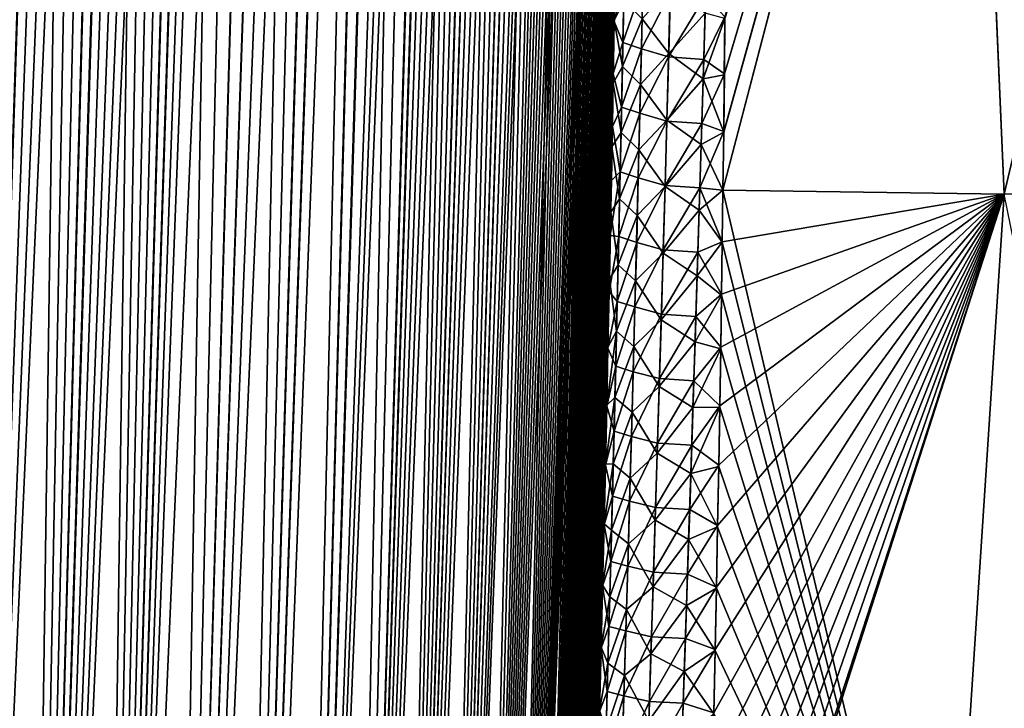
# Model space of a CAD drawing. Header units: metres. Extents: x -109 to 109, y -108 to 40.
# Tile 142 of 216: x 57.45 to 64.73, y -90.54 to -85.45. Entities that reach past the tile are written whole.
import ezdxf

# ---------------------------------------------------------------- set-up
doc = ezdxf.new("R2010")
doc.units = ezdxf.units.M
doc.layers.add('solid_K_24_42_18_000C86_XXX', color=7, linetype='CONTINUOUS')

msp = doc.modelspace()

# ---------------------------------------------------------------- linework, layer by layer
at = {"layer": 'solid_K_24_42_18_000C86_XXX'}
for points in [[(58.508202, -102.810669, -9.34737), (59.859131, -68.205284, -9.231131), (60.018959, -68.180748, -9.500344)], [(58.977177, -102.831841, -10.116003), (58.508202, -102.810669, -9.34737), (60.018959, -68.180748, -9.500344)], [(58.508202, -102.810669, -9.34737), (59.688412, -68.277779, -8.957937), (59.859131, -68.205284, -9.231131)], [(58.977177, -102.831841, -10.116003), (60.018959, -68.180748, -9.500344), (60.172413, -68.201416, -9.772555)], [(58.977177, -102.831841, -10.116003), (60.172413, -68.201416, -9.772555), (60.323551, -68.26963, -10.055494)], [(58.977356, -102.831841, 10.116307), (60.024967, -68.180695, 9.510736), (59.864613, -68.203712, 9.240135)], [(58.977356, -102.831841, 10.116307), (60.179203, -68.203453, 9.784935), (60.024967, -68.180695, 9.510736)], [(58.977356, -102.831841, 10.116307), (59.408573, -102.810715, 10.906762), (60.179203, -68.203453, 9.784935)], [(58.977356, -102.831841, 10.116307), (59.864613, -68.203712, 9.240135), (59.693634, -68.274971, 8.966091)], [(59.408573, -102.810715, 10.906762), (60.331158, -68.274429, 10.070155), (60.179203, -68.203453, 9.784935)], [(58.508202, -102.810669, -9.34737), (59.502445, -68.405632, -8.675452), (59.688412, -68.277779, -8.957937)], [(58.508415, -102.810684, 9.347705), (59.693634, -68.274971, 8.966091), (59.507889, -68.401138, 8.683512)], [(58.508415, -102.810684, 9.347705), (58.977356, -102.831841, 10.116307), (59.693634, -68.274971, 8.966091)], [(59.408455, -102.81073, -10.906535), (58.977177, -102.831841, -10.116003), (60.323551, -68.26963, -10.055494)], [(59.408455, -102.81073, -10.906535), (60.323551, -68.26963, -10.055494), (60.475147, -68.392357, -10.356121)], [(59.408573, -102.810715, 10.906762), (60.483238, -68.400612, 10.372687), (60.331158, -68.274429, 10.070155)], [(58.001713, -102.746971, -8.60115), (59.29829, -68.598389, -8.381553), (59.502445, -68.405632, -8.675452)], [(58.508202, -102.810669, -9.34737), (58.001713, -102.746971, -8.60115), (59.502445, -68.405632, -8.675452)], [(58.508415, -102.810684, 9.347705), (59.507889, -68.401138, 8.683512), (59.30471, -68.591568, 8.390559)], [(59.408455, -102.81073, -10.906535), (60.475147, -68.392357, -10.356121), (60.62793, -68.579834, -10.6788)], [(59.408573, -102.810715, 10.906762), (59.801685, -102.747047, 11.718625), (60.483238, -68.400612, 10.372687)], [(59.801685, -102.747047, 11.718625), (60.635616, -68.591072, 10.695609), (60.483238, -68.400612, 10.372687)], [(59.408455, -102.81073, -10.906535), (60.62793, -68.579834, -10.6788), (60.704407, -68.700798, -10.848765)], [(58.001713, -102.746971, -8.60115), (59.18927, -68.721733, -8.230936), (59.29829, -68.598389, -8.381553)], [(58.508415, -102.810684, 9.347705), (59.30471, -68.591568, 8.390559), (59.083397, -68.854912, 8.088625)], [(59.801685, -102.747047, 11.718625), (60.786354, -68.854164, 11.037994), (60.635616, -68.591072, 10.695609)], [(58.001713, -102.746971, -8.60115), (59.076237, -68.864388, -8.079137), (59.18927, -68.721733, -8.230936)], [(59.408455, -102.81073, -10.906535), (60.704407, -68.700798, -10.848765), (60.779961, -68.841286, -11.022955)], [(58.001713, -102.746971, -8.60115), (58.95908, -69.026253, -7.926178), (59.076237, -68.864388, -8.079137)], [(58.001926, -102.747002, 8.601447), (59.083397, -68.854912, 8.088625), (58.96637, -69.0158, 7.935572)], [(58.001926, -102.747002, 8.601447), (58.508415, -102.810684, 9.347705), (59.083397, -68.854912, 8.088625)], [(59.80162, -102.747063, -11.718479), (59.408455, -102.81073, -10.906535), (60.779961, -68.841286, -11.022955)], [(59.80162, -102.747063, -11.718479), (60.779961, -68.841286, -11.022955), (60.854515, -69.001236, -11.201459)], [(59.801685, -102.747047, 11.718625), (60.86031, -69.014679, 11.215636), (60.786354, -68.854164, 11.037994)], [(58.001926, -102.747002, 8.601447), (58.96637, -69.0158, 7.935572), (58.845665, -69.196877, 7.782183)], [(59.80162, -102.747063, -11.718479), (60.854515, -69.001236, -11.201459), (60.927502, -69.181557, -11.383328)], [(59.801685, -102.747047, 11.718625), (60.155937, -102.640434, 12.551116), (60.86031, -69.014679, 11.215636)], [(60.155937, -102.640434, 12.551116), (60.932747, -69.195442, 11.396681), (60.86031, -69.014679, 11.215636)], [(57.457996, -102.640343, -7.878324), (58.838234, -69.208427, -7.772877), (58.95908, -69.026253, -7.926178)], [(58.001713, -102.746971, -8.60115), (57.457996, -102.640343, -7.878324), (58.95908, -69.026253, -7.926178)], [(57.457996, -102.640343, -7.878324), (58.713692, -69.410919, -7.619349), (58.838234, -69.208427, -7.772877)], [(58.001926, -102.747002, 8.601447), (58.845665, -69.196877, 7.782183), (58.721313, -69.398094, 7.62862)], [(59.80162, -102.747063, -11.718479), (60.927502, -69.181557, -11.383328), (60.998798, -69.38221, -11.56846)], [(60.155937, -102.640434, 12.551116), (61.003544, -69.396454, 11.581059), (60.932747, -69.195442, 11.396681)], [(59.80162, -102.747063, -11.718479), (60.998798, -69.38221, -11.56846), (61.068169, -69.604134, -11.756554)], [(57.457996, -102.640343, -7.878324), (58.585667, -69.634537, -7.466045), (58.713692, -69.410919, -7.619349)], [(58.001926, -102.747002, 8.601447), (58.721313, -69.398094, 7.62862), (58.593468, -69.620445, 7.47526)], [(60.155937, -102.640434, 12.551116), (61.072422, -69.618576, 11.768362), (61.003544, -69.396454, 11.581059)], [(59.80162, -102.747063, -11.718479), (61.068169, -69.604134, -11.756554), (61.135498, -69.847443, -11.947519)], [(57.457996, -102.640343, -7.878324), (58.454216, -69.879364, -7.313136), (58.585667, -69.634537, -7.466045)], [(58.001926, -102.747002, 8.601447), (58.593468, -69.620445, 7.47526), (58.462173, -69.864052, 7.322261)], [(60.155937, -102.640434, 12.551116), (61.139256, -69.861908, 11.958444), (61.072422, -69.618576, 11.768362)], [(57.457996, -102.640343, -7.878324), (58.319401, -70.146194, -7.160828), (58.454216, -69.879364, -7.313136)], [(57.458168, -102.640381, 7.878541), (58.462173, -69.864052, 7.322261), (58.327492, -70.1297, 7.16984)], [(57.458168, -102.640381, 7.878541), (58.001926, -102.747002, 8.601447), (58.462173, -69.864052, 7.322261)], [(60.15591, -102.640442, -12.551044), (59.80162, -102.747063, -11.718479), (61.135498, -69.847443, -11.947519)], [(60.15591, -102.640442, -12.551044), (61.135498, -69.847443, -11.947519), (61.200615, -70.112923, -12.141137)], [(60.155937, -102.640434, 12.551116), (61.203903, -70.127251, 12.151175), (61.139256, -69.861908, 11.958444)], [(60.15591, -102.640442, -12.551044), (61.200615, -70.112923, -12.141137), (61.263393, -70.400864, -12.337244)], [(56.87711, -102.490204, -7.179855), (58.181282, -70.435295, -7.009289), (58.319401, -70.146194, -7.160828)], [(57.457996, -102.640343, -7.878324), (56.87711, -102.490204, -7.179855), (58.319401, -70.146194, -7.160828)], [(57.458168, -102.640381, 7.878541), (58.327492, -70.1297, 7.16984), (58.189487, -70.417686, 7.018166)], [(60.155937, -102.640434, 12.551116), (60.470486, -102.49028, 13.403612), (61.203903, -70.127251, 12.151175)], [(60.470486, -102.49028, 13.403612), (61.266258, -70.414886, 12.346438), (61.203903, -70.127251, 12.151175)], [(60.15591, -102.640442, -12.551044), (61.263393, -70.400864, -12.337244), (61.323742, -70.711952, -12.535793)], [(56.87711, -102.490204, -7.179855), (58.039856, -70.747391, -6.858626), (58.181282, -70.435295, -7.009289)], [(57.458168, -102.640381, 7.878541), (58.189487, -70.417686, 7.018166), (58.048153, -70.728699, 6.867344)], [(60.470486, -102.49028, 13.403612), (61.326214, -70.72554, 12.54417), (61.266258, -70.414886, 12.346438)], [(56.87711, -102.490204, -7.179855), (57.895172, -71.083176, -6.708997), (58.039856, -70.747391, -6.858626)], [(57.458168, -102.640381, 7.878541), (58.048153, -70.728699, 6.867344), (57.903534, -71.063377, 6.71753)], [(60.15591, -102.640442, -12.551044), (61.323742, -70.711952, -12.535793), (61.381542, -71.04686, -12.736664)], [(60.470486, -102.49028, 13.403612), (61.383659, -71.059898, 12.744247), (61.326214, -70.72554, 12.54417)], [(60.470482, -102.49028, -13.403603), (60.15591, -102.640442, -12.551044), (61.381542, -71.04686, -12.736664)], [(60.470482, -102.49028, -13.403603), (61.381542, -71.04686, -12.736664), (61.436733, -71.406052, -12.939841)], [(60.470486, -102.49028, 13.403612), (61.438526, -71.418427, 12.946656), (61.383659, -71.059898, 12.744247)], [(56.87711, -102.490204, -7.179855), (57.7472, -71.443115, -6.560461), (57.895172, -71.083176, -6.708997)], [(56.877232, -102.490242, 7.179998), (57.903534, -71.063377, 6.71753), (57.755615, -71.422218, 6.56879)], [(56.877232, -102.490242, 7.179998), (57.458168, -102.640381, 7.878541), (57.903534, -71.063377, 6.71753)], [(56.877232, -102.490242, 7.179998), (57.755615, -71.422218, 6.56879), (57.604412, -71.806396, 6.421269)], [(60.470482, -102.49028, -13.403603), (61.436733, -71.406052, -12.939841), (61.489201, -71.79068, -13.145243)], [(60.470486, -102.49028, 13.403612), (60.744411, -102.295357, 14.275787), (61.438526, -71.418427, 12.946656)], [(60.744411, -102.295357, 14.275787), (61.490704, -71.802315, 13.151313), (61.438526, -71.418427, 12.946656)], [(56.25885, -102.295296, -6.506678), (57.595959, -71.828377, -6.413153), (57.7472, -71.443115, -6.560461)], [(56.87711, -102.490204, -7.179855), (56.25885, -102.295296, -6.506678), (57.7472, -71.443115, -6.560461)], [(56.25885, -102.295296, -6.506678), (57.441441, -72.239174, -6.267127), (57.595959, -71.828377, -6.413153)], [(56.877232, -102.490242, 7.179998), (57.604412, -71.806396, 6.421269), (57.449917, -72.216133, 6.275023)], [(60.470482, -102.49028, -13.403603), (61.489201, -71.79068, -13.145243), (61.538898, -72.200966, -13.35285)], [(60.744411, -102.295357, 14.275787), (61.540134, -72.211784, 13.358197), (61.490704, -71.802315, 13.151313)], [(60.470482, -102.49028, -13.403603), (61.538898, -72.200966, -13.35285), (61.570415, -72.489777, -13.492426)], [(60.744411, -102.295357, 14.275787), (61.571491, -72.500008, 13.497308), (61.540134, -72.211784, 13.358197)], [(60.470482, -102.49028, -13.403603), (61.570415, -72.489777, -13.492426), (61.600647, -72.79039, -13.632954)], [(60.744411, -102.295357, 14.275787), (61.601578, -72.800018, 13.637383), (61.571491, -72.500008, 13.497308)], [(60.744419, -102.295349, -14.275813), (60.470482, -102.49028, -13.403603), (61.600647, -72.79039, -13.632954)], [(60.744411, -102.295357, 14.275787), (61.630344, -73.11248, 13.778379), (61.601578, -72.800018, 13.637383)], [(60.744419, -102.295349, -14.275813), (61.600647, -72.79039, -13.632954), (61.629551, -73.1035, -13.774391)], [(60.744411, -102.295357, 14.275787), (60.976429, -102.054451, 15.166787), (61.630344, -73.11248, 13.778379)], [(60.744419, -102.295349, -14.275813), (61.629551, -73.1035, -13.774391), (61.65707, -73.429909, -13.916687)], [(60.976429, -102.054451, 15.166787), (61.657742, -73.438232, 13.920253), (61.630344, -73.11248, 13.778379)], [(60.744419, -102.295349, -14.275813), (61.65707, -73.429909, -13.916687), (61.683228, -73.769096, -14.059872)], [(60.976429, -102.054451, 15.166787), (61.683784, -73.776733, 14.063032), (61.657742, -73.438232, 13.920253)], [(60.744419, -102.295349, -14.275813), (61.683228, -73.769096, -14.059872), (61.707977, -74.121605, -14.203897)], [(60.976429, -102.054451, 15.166787), (61.708435, -74.128532, 14.206668), (61.683784, -73.776733, 14.063032)], [(60.744419, -102.295349, -14.275813), (61.707977, -74.121605, -14.203897), (61.731258, -74.48848, -14.348681)], [(60.976429, -102.054451, 15.166787), (61.731628, -74.49469, 14.35108), (61.708435, -74.128532, 14.206668)], [(60.744419, -102.295349, -14.275813), (61.731258, -74.48848, -14.348681), (61.753082, -74.86937, -14.494254)], [(60.976429, -102.054451, 15.166787), (61.753376, -74.874847, 14.4963), (61.731628, -74.49469, 14.35108)], [(60.744419, -102.295349, -14.275813), (61.753082, -74.86937, -14.494254), (61.773426, -75.264519, -14.640576)], [(60.976429, -102.054451, 15.166787), (61.773651, -75.269241, 14.642288), (61.753376, -74.874847, 14.4963)], [(60.976437, -102.054436, -15.166823), (60.744419, -102.295349, -14.275813), (61.773426, -75.264519, -14.640576)], [(60.976429, -102.054451, 15.166787), (61.792381, -75.679131, 14.788915), (61.773651, -75.269241, 14.642288)], [(60.976437, -102.054436, -15.166823), (61.773426, -75.264519, -14.640576), (61.792213, -75.675156, -14.787521)], [(60.976429, -102.054451, 15.166787), (61.165092, -101.766304, 16.07567), (61.792381, -75.679131, 14.788915)], [(60.976437, -102.054436, -15.166823), (61.792213, -75.675156, -14.787521), (61.809437, -76.101357, -14.935087)], [(61.165092, -101.766304, 16.07567), (61.809559, -76.104576, 14.936179), (61.792381, -75.679131, 14.788915)], [(60.976437, -102.054436, -15.166823), (61.809437, -76.101357, -14.935087), (61.825108, -76.54287, -15.083282)], [(61.165092, -101.766304, 16.07567), (61.825188, -76.545334, 15.08409), (61.809559, -76.104576, 14.936179)], [(60.976437, -102.054436, -15.166823), (61.825108, -76.54287, -15.083282), (61.835785, -76.884911, -15.194724)], [(61.165092, -101.766304, 16.07567), (61.835842, -76.886803, 15.195333), (61.825188, -76.545334, 15.08409)], [(60.976437, -102.054436, -15.166823), (61.835785, -76.884911, -15.194724), (61.845509, -77.23687, -15.306342)], [(61.165092, -101.766304, 16.07567), (61.845547, -77.238205, 15.30676), (61.835842, -76.886803, 15.195333)], [(60.976437, -102.054436, -15.166823), (61.845509, -77.23687, -15.306342), (61.854324, -77.598099, -15.418234)], [(61.165092, -101.766304, 16.07567), (61.85434, -77.598869, 15.418471), (61.845547, -77.238205, 15.30676)], [(60.976437, -102.054436, -15.166823), (61.854324, -77.598099, -15.418234), (61.862209, -77.968819, -15.530352)], [(61.165092, -101.766304, 16.07567), (61.862213, -77.969032, 15.530417), (61.85434, -77.598869, 15.418471)], [(60.976437, -102.054436, -15.166823), (61.862209, -77.968819, -15.530352), (61.869125, -78.349731, -15.642575)], [(61.165092, -101.766304, 16.07567), (61.869118, -78.349388, 15.642481), (61.862213, -77.969032, 15.530417)], [(61.1651, -101.766289, -16.075701), (60.976437, -102.054436, -15.166823), (61.869125, -78.349731, -15.642575)], [(61.165092, -101.766304, 16.07567), (61.875019, -78.740639, 15.754542), (61.869118, -78.349388, 15.642481)], [(61.1651, -101.766289, -16.075701), (61.869125, -78.349731, -15.642575), (61.875031, -78.741516, -15.754787)], [(61.165092, -101.766304, 16.07567), (61.308887, -101.428734, 17.001799), (61.875019, -78.740639, 15.754542)], [(61.1651, -101.766289, -16.075701), (61.875031, -78.741516, -15.754787), (61.879959, -79.143738, -15.867071)], [(61.308887, -101.428734, 17.001799), (61.879944, -79.142334, 15.866686), (61.875019, -78.740639, 15.754542)], [(61.308887, -101.428734, 17.001799), (61.883911, -79.554298, 15.978933), (61.879944, -79.142334, 15.866686)], [(61.1651, -101.766289, -16.075701), (61.879959, -79.143738, -15.867071), (61.883926, -79.556229, -15.979447)], [(61.1651, -101.766289, -16.075701), (61.883926, -79.556229, -15.979447), (61.886883, -79.979774, -16.091749)], [(61.308887, -101.428734, 17.001799), (61.886868, -79.977333, 16.091116), (61.883911, -79.554298, 15.978933)], [(62.654495, -86.706276, 19.020168), (64.734818, -86.734787, 20.377901), (64.43679, -79.883408, 18.687876)], [(62.659729, -86.27626, 18.938202), (62.654495, -86.706276, 19.020168), (64.43679, -79.883408, 18.687876)], [(62.654499, -86.706291, -19.020172), (62.659782, -86.271927, -18.937366), (64.436684, -79.883408, -18.687811)], [(64.73481, -86.734787, -20.377899), (62.654499, -86.706291, -19.020172), (64.436684, -79.883408, -18.687811)], [(62.664474, -85.853218, 18.855307), (62.659729, -86.27626, 18.938202), (64.43679, -79.883408, 18.687876)], [(62.659782, -86.271927, -18.937366), (62.664562, -85.844673, -18.853607), (64.436684, -79.883408, -18.687811)], [(62.668625, -85.437469, 18.771553), (62.664474, -85.853218, 18.855307), (64.43679, -79.883408, 18.687876)], [(62.664562, -85.844673, -18.853607), (62.668739, -85.424843, -18.76897), (64.436684, -79.883408, -18.687811)], [(64.73481, -86.734787, -20.377899), (64.436684, -79.883408, -18.687811), (66.347351, -79.883408, -19.790947)], [(64.734818, -86.734787, 20.377901), (66.347404, -79.883408, 19.790974), (64.43679, -79.883408, 18.687876)], [(66.950806, -86.706299, -21.500647), (64.73481, -86.734787, -20.377899), (66.347351, -79.883408, -19.790947)], [(61.1651, -101.766289, -16.075701), (61.886883, -79.979774, -16.091749), (61.888786, -80.415169, -16.20381)], [(61.308887, -101.428734, 17.001799), (61.888775, -80.412231, 16.203068), (61.886868, -79.977333, 16.091116)], [(61.1651, -101.766289, -16.075701), (61.888786, -80.415169, -16.20381), (61.889641, -80.862473, -16.315626)], [(61.308887, -101.428734, 17.001799), (61.889641, -80.859062, 16.314787), (61.888775, -80.412231, 16.203068)], [(61.1651, -101.766289, -16.075701), (61.889641, -80.862473, -16.315626), (61.889507, -81.320938, -16.427355)], [(61.308887, -101.428734, 17.001799), (61.889515, -81.317062, 16.42643), (61.889641, -80.859062, 16.314787)], [(61.1651, -101.766289, -16.075701), (61.889507, -81.320938, -16.427355), (61.888653, -81.69632, -16.516529)], [(61.308887, -101.428734, 17.001799), (61.888668, -81.692085, 16.515541), (61.889515, -81.317062, 16.42643)], [(61.1651, -101.766289, -16.075701), (61.888653, -81.69632, -16.516529), (61.887108, -82.07988, -16.605387)], [(61.308887, -101.428734, 17.001799), (61.887131, -82.075302, 16.604343), (61.888668, -81.692085, 16.515541)], [(61.308891, -101.428719, -17.001829), (61.1651, -101.766289, -16.075701), (61.887108, -82.07988, -16.605387)], [(61.308887, -101.428734, 17.001799), (61.884884, -82.467186, 16.69272), (61.887131, -82.075302, 16.604343)], [(61.308891, -101.428719, -17.001829), (61.887108, -82.07988, -16.605387), (61.88485, -82.472084, -16.693811)], [(61.308887, -101.428734, 17.001799), (61.406044, -101.039337, 17.944174), (61.884884, -82.467186, 16.69272)], [(61.308891, -101.428719, -17.001829), (61.88485, -82.472084, -16.693811), (61.881908, -82.872658, -16.781881)], [(61.406044, -101.039337, 17.944174), (61.88195, -82.867447, 16.780748), (61.884884, -82.467186, 16.69272)], [(61.308891, -101.428719, -17.001829), (61.881908, -82.872658, -16.781881), (61.878319, -83.281082, -16.869728)], [(61.406044, -101.039337, 17.944174), (61.878368, -83.275574, 16.868563), (61.88195, -82.867447, 16.780748)], [(61.308891, -101.428719, -17.001829), (61.878319, -83.281082, -16.869728), (61.87405, -83.697906, -16.957191)], [(61.406044, -101.039337, 17.944174), (61.874115, -83.692116, 16.955997), (61.878368, -83.275574, 16.868563)], [(61.308891, -101.428719, -17.001829), (61.87405, -83.697906, -16.957191), (61.86908, -84.12368, -17.044106)], [(61.406044, -101.039337, 17.944174), (61.869156, -84.117622, 17.042892), (61.874115, -83.692116, 16.955997)], [(61.308891, -101.428719, -17.001829), (61.86908, -84.12368, -17.044106), (61.863388, -84.55896, -17.13031)], [(61.406044, -101.039337, 17.944174), (61.863476, -84.552658, 17.129082), (61.869156, -84.117622, 17.042892)], [(61.308891, -101.428719, -17.001829), (61.863388, -84.55896, -17.13031), (61.856972, -85.003906, -17.215757)], [(61.406044, -101.039337, 17.944174), (61.857067, -84.997391, 17.214521), (61.863476, -84.552658, 17.129082)], [(61.308891, -101.428719, -17.001829), (61.856972, -85.003906, -17.215757), (61.849903, -85.457573, -17.300753)], [(61.406044, -101.039337, 17.944174), (61.85001, -85.450851, 17.299515), (61.857067, -84.997391, 17.214521)], [(61.924534, -85.135178, -17.622252), (61.849903, -85.457573, -17.300753), (61.856972, -85.003906, -17.215757)], [(61.921104, -85.304527, 17.653328), (61.857067, -84.997391, 17.214521), (61.85001, -85.450851, 17.299515)], [(61.915188, -85.612762, -17.710804), (61.849903, -85.457573, -17.300753), (61.924534, -85.135178, -17.622252)], [(61.915188, -85.612762, -17.710804), (61.924534, -85.135178, -17.622252), (62.062771, -85.184135, -17.993063)], [(61.915188, -85.612762, -17.710804), (62.062771, -85.184135, -17.993063), (62.051807, -85.660286, -18.081329)], [(62.051807, -85.660286, -18.081329), (62.062771, -85.184135, -17.993063), (62.265026, -85.246727, -18.332731)], [(62.051807, -85.660286, -18.081329), (62.265026, -85.246727, -18.332731), (62.25264, -85.721077, -18.420879)], [(62.265766, -85.205177, 18.324451), (62.056664, -85.439941, 18.040258), (62.252964, -85.696144, 18.415867)], [(62.25264, -85.721077, -18.420879), (62.265026, -85.246727, -18.332731), (62.525547, -85.26577, -18.618752)], [(62.265766, -85.205177, 18.324451), (62.252964, -85.696144, 18.415867), (62.52158, -85.396782, 18.643354)], [(61.921104, -85.304527, 17.653328), (61.85001, -85.450851, 17.299515), (61.911358, -85.792244, 17.74272)], [(61.921104, -85.304527, 17.653328), (61.911358, -85.792244, 17.74272), (62.056664, -85.439941, 18.040258)], [(62.25264, -85.721077, -18.420879), (62.525547, -85.26577, -18.618752), (62.511974, -85.739693, -18.707567)], [(62.511974, -85.739693, -18.707567), (62.525547, -85.26577, -18.618752), (62.668739, -85.424843, -18.76897)], [(62.252964, -85.696144, 18.415867), (62.507557, -85.881882, 18.733435), (62.52158, -85.396782, 18.643354)], [(62.52158, -85.396782, 18.643354), (62.507557, -85.881882, 18.733435), (62.668625, -85.437469, 18.771553)], [(61.308891, -101.428719, -17.001829), (61.849903, -85.457573, -17.300753), (61.843498, -85.842613, -17.371119)], [(61.406044, -101.039337, 17.944174), (61.842278, -85.913521, 17.383896), (61.85001, -85.450851, 17.299515)], [(61.911358, -85.792244, 17.74272), (61.85001, -85.450851, 17.299515), (61.842278, -85.913521, 17.383896)], [(61.915188, -85.612762, -17.710804), (61.843498, -85.842613, -17.371119), (61.849903, -85.457573, -17.300753)], [(61.911358, -85.792244, 17.74272), (62.045265, -85.923462, 18.128363), (62.056664, -85.439941, 18.040258)], [(62.252964, -85.696144, 18.415867), (62.056664, -85.439941, 18.040258), (62.045265, -85.923462, 18.128363)], [(62.507557, -85.881882, 18.733435), (62.664474, -85.853218, 18.855307), (62.668625, -85.437469, 18.771553)], [(62.511974, -85.739693, -18.707567), (62.668739, -85.424843, -18.76897), (62.664562, -85.844673, -18.853607)], [(61.905312, -86.090851, -17.796721), (61.843498, -85.842613, -17.371119), (61.915188, -85.612762, -17.710804)], [(61.905312, -86.090851, -17.796721), (61.915188, -85.612762, -17.710804), (62.051807, -85.660286, -18.081329)], [(61.905312, -86.090851, -17.796721), (62.051807, -85.660286, -18.081329), (62.040379, -86.136902, -18.166964)], [(62.040379, -86.136902, -18.166964), (62.051807, -85.660286, -18.081329), (62.25264, -85.721077, -18.420879)], [(62.040379, -86.136902, -18.166964), (62.25264, -85.721077, -18.420879), (62.239841, -86.195847, -18.506397)], [(62.252964, -85.696144, 18.415867), (62.045265, -85.923462, 18.128363), (62.239719, -86.187561, 18.504461)], [(62.252964, -85.696144, 18.415867), (62.239719, -86.187561, 18.504461), (62.507557, -85.881882, 18.733435)], [(62.239841, -86.195847, -18.506397), (62.25264, -85.721077, -18.420879), (62.511974, -85.739693, -18.707567)], [(62.239841, -86.195847, -18.506397), (62.511974, -85.739693, -18.707567), (62.498028, -86.214005, -18.793726)], [(62.498028, -86.214005, -18.793726), (62.511974, -85.739693, -18.707567), (62.664562, -85.844673, -18.853607)], [(61.911358, -85.792244, 17.74272), (61.842278, -85.913521, 17.383896), (61.901081, -86.280487, 17.829382)], [(61.911358, -85.792244, 17.74272), (61.901081, -86.280487, 17.829382), (62.045265, -85.923462, 18.128363)], [(61.308891, -101.428719, -17.001829), (61.843498, -85.842613, -17.371119), (61.836609, -86.234406, -17.440924)], [(61.406044, -101.039337, 17.944174), (61.833843, -86.386047, 17.46744), (61.842278, -85.913521, 17.383896)], [(61.901081, -86.280487, 17.829382), (61.842278, -85.913521, 17.383896), (61.833843, -86.386047, 17.46744)], [(61.905312, -86.090851, -17.796721), (61.836609, -86.234406, -17.440924), (61.843498, -85.842613, -17.371119)], [(62.239719, -86.187561, 18.504461), (62.49316, -86.367386, 18.820747), (62.507557, -85.881882, 18.733435)], [(62.507557, -85.881882, 18.733435), (62.49316, -86.367386, 18.820747), (62.659729, -86.27626, 18.938202)], [(62.498028, -86.214005, -18.793726), (62.664562, -85.844673, -18.853607), (62.659782, -86.271927, -18.937366)], [(62.507557, -85.881882, 18.733435), (62.659729, -86.27626, 18.938202), (62.664474, -85.853218, 18.855307)], [(61.901081, -86.280487, 17.829382), (62.033413, -86.40744, 18.213783), (62.045265, -85.923462, 18.128363)], [(62.239719, -86.187561, 18.504461), (62.045265, -85.923462, 18.128363), (62.033413, -86.40744, 18.213783)], [(61.894951, -86.569427, -17.880041), (61.836609, -86.234406, -17.440924), (61.905312, -86.090851, -17.796721)], [(61.894951, -86.569427, -17.880041), (61.905312, -86.090851, -17.796721), (62.040379, -86.136902, -18.166964)], [(61.894951, -86.569427, -17.880041), (62.040379, -86.136902, -18.166964), (62.028522, -86.61396, -18.250008)], [(62.028522, -86.61396, -18.250008), (62.040379, -86.136902, -18.166964), (62.239841, -86.195847, -18.506397)], [(62.028522, -86.61396, -18.250008), (62.239841, -86.195847, -18.506397), (62.226669, -86.671021, -18.589325)], [(62.239719, -86.187561, 18.504461), (62.033413, -86.40744, 18.213783), (62.226078, -86.679405, 18.590286)], [(62.239719, -86.187561, 18.504461), (62.226078, -86.679405, 18.590286), (62.49316, -86.367386, 18.820747)], [(62.226669, -86.671021, -18.589325), (62.239841, -86.195847, -18.506397), (62.498028, -86.214005, -18.793726)], [(61.308891, -101.428719, -17.001829), (61.836609, -86.234406, -17.440924), (61.829224, -86.633324, -17.51004)], [(61.894951, -86.569427, -17.880041), (61.829224, -86.633324, -17.51004), (61.836609, -86.234406, -17.440924)], [(62.226669, -86.671021, -18.589325), (62.498028, -86.214005, -18.793726), (62.483749, -86.688683, -18.87727)], [(62.483749, -86.688683, -18.87727), (62.498028, -86.214005, -18.793726), (62.659782, -86.271927, -18.937366)], [(62.483749, -86.688683, -18.87727), (62.659782, -86.271927, -18.937366), (62.654499, -86.706291, -19.020172)], [(62.49316, -86.367386, 18.820747), (62.654495, -86.706276, 19.020168), (62.659729, -86.27626, 18.938202)], [(61.901081, -86.280487, 17.829382), (61.833843, -86.386047, 17.46744), (61.890312, -86.769218, 17.913359)], [(61.901081, -86.280487, 17.829382), (61.890312, -86.769218, 17.913359), (62.033413, -86.40744, 18.213783)], [(61.406044, -101.039337, 17.944174), (61.824688, -86.86908, 17.549921), (61.833843, -86.386047, 17.46744)], [(61.890312, -86.769218, 17.913359), (61.833843, -86.386047, 17.46744), (61.824688, -86.86908, 17.549921)], [(61.890312, -86.769218, 17.913359), (62.021145, -86.891869, 18.296564), (62.033413, -86.40744, 18.213783)], [(62.226078, -86.679405, 18.590286), (62.033413, -86.40744, 18.213783), (62.021145, -86.891869, 18.296564)], [(62.226078, -86.679405, 18.590286), (62.478424, -86.853271, 18.905342), (62.49316, -86.367386, 18.820747)], [(62.49316, -86.367386, 18.820747), (62.478424, -86.853271, 18.905342), (62.654495, -86.706276, 19.020168)], [(61.308891, -101.428719, -17.001829), (61.829224, -86.633324, -17.51004), (61.821327, -87.039749, -17.578337)], [(61.894951, -86.569427, -17.880041), (61.821327, -87.039749, -17.578337), (61.829224, -86.633324, -17.51004)], [(61.88414, -87.04847, -17.96081), (61.821327, -87.039749, -17.578337), (61.894951, -86.569427, -17.880041)], [(61.88414, -87.04847, -17.96081), (61.894951, -86.569427, -17.880041), (62.028522, -86.61396, -18.250008)], [(61.88414, -87.04847, -17.96081), (62.028522, -86.61396, -18.250008), (62.016273, -87.091431, -18.330503)], [(62.016273, -87.091431, -18.330503), (62.028522, -86.61396, -18.250008), (62.226669, -86.671021, -18.589325)], [(62.016273, -87.091431, -18.330503), (62.226669, -86.671021, -18.589325), (62.213161, -87.146576, -18.669708)], [(62.226078, -86.679405, 18.590286), (62.021145, -86.891869, 18.296564), (62.212074, -87.171661, 18.673382)], [(62.226078, -86.679405, 18.590286), (62.212074, -87.171661, 18.673382), (62.478424, -86.853271, 18.905342)], [(62.213161, -87.146576, -18.669708), (62.226669, -86.671021, -18.589325), (62.483749, -86.688683, -18.87727)], [(62.213161, -87.146576, -18.669708), (62.483749, -86.688683, -18.87727), (62.469173, -87.163719, -18.958244)], [(62.469173, -87.163719, -18.958244), (62.483749, -86.688683, -18.87727), (62.649479, -87.08728, -19.090845)], [(62.478424, -86.853271, 18.905342), (62.649426, -87.090599, 19.091448), (62.654495, -86.706276, 19.020168)], [(62.483749, -86.688683, -18.87727), (62.654499, -86.706291, -19.020172), (62.649479, -87.08728, -19.090845)], [(62.649426, -87.090599, 19.091448), (64.283165, -93.64727, 21.160145), (62.654495, -86.706276, 19.020168)], [(62.649479, -87.08728, -19.090845), (62.654499, -86.706291, -19.020172), (64.73481, -86.734787, -20.377899)], [(64.283165, -93.64727, 21.160145), (64.734818, -86.734787, 20.377901), (62.654495, -86.706276, 19.020168)], [(64.283142, -93.64727, -21.16013), (64.73481, -86.734787, -20.377899), (66.950806, -86.706299, -21.500647)], [(66.891411, -87.091927, -21.54081), (64.283142, -93.64727, -21.16013), (66.950806, -86.706299, -21.500647)], [(61.890312, -86.769218, 17.913359), (61.824688, -86.86908, 17.549921), (61.879093, -87.25843, 17.994692)], [(61.890312, -86.769218, 17.913359), (61.879093, -87.25843, 17.994692), (62.021145, -86.891869, 18.296564)], [(62.513988, -93.642952, -20.034286), (62.516029, -93.561768, -20.025536), (64.73481, -86.734787, -20.377899)], [(64.283142, -93.64727, -21.16013), (62.513988, -93.642952, -20.034286), (64.73481, -86.734787, -20.377899)], [(62.516029, -93.561768, -20.025536), (62.527161, -93.11586, -19.976242), (64.73481, -86.734787, -20.377899)], [(62.527161, -93.11586, -19.976242), (62.538036, -92.675957, -19.925585), (64.73481, -86.734787, -20.377899)], [(62.538036, -92.675957, -19.925585), (62.548733, -92.241699, -19.87364), (64.73481, -86.734787, -20.377899)], [(62.548733, -92.241699, -19.87364), (62.559052, -91.813751, -19.820435), (64.73481, -86.734787, -20.377899)], [(62.559052, -91.813751, -19.820435), (62.568829, -91.392616, -19.765995), (64.73481, -86.734787, -20.377899)], [(62.568829, -91.392616, -19.765995), (62.578094, -90.978012, -19.710388), (64.73481, -86.734787, -20.377899)], [(62.578094, -90.978012, -19.710388), (62.586895, -90.569649, -19.653671), (64.73481, -86.734787, -20.377899)], [(62.586895, -90.569649, -19.653671), (62.596622, -90.100739, -19.586172), (64.73481, -86.734787, -20.377899)], [(62.596622, -90.100739, -19.586172), (62.605846, -89.639503, -19.517319), (64.73481, -86.734787, -20.377899)], [(62.605846, -89.639503, -19.517319), (62.614635, -89.185493, -19.447186), (64.73481, -86.734787, -20.377899)], [(62.614635, -89.185493, -19.447186), (62.623055, -88.738312, -19.375841), (64.73481, -86.734787, -20.377899)], [(62.623055, -88.738312, -19.375841), (62.630863, -88.298843, -19.303354), (64.73481, -86.734787, -20.377899)], [(62.630863, -88.298843, -19.303354), (62.637974, -87.867294, -19.229795), (64.73481, -86.734787, -20.377899)], [(62.637974, -87.867294, -19.229795), (62.643986, -87.47419, -19.160732), (64.73481, -86.734787, -20.377899)], [(62.643986, -87.47419, -19.160732), (62.649479, -87.08728, -19.090845), (64.73481, -86.734787, -20.377899)], [(64.283165, -93.64727, 21.160145), (66.142776, -93.643356, 22.129416), (64.734818, -86.734787, 20.377901)], [(62.212074, -87.171661, 18.673382), (62.463383, -87.339523, 18.987253), (62.478424, -86.853271, 18.905342)], [(62.478424, -86.853271, 18.905342), (62.463383, -87.339523, 18.987253), (62.649426, -87.090599, 19.091448)], [(61.406044, -101.039337, 17.944174), (61.814789, -87.363174, 17.631153), (61.824688, -86.86908, 17.549921)], [(61.879093, -87.25843, 17.994692), (61.824688, -86.86908, 17.549921), (61.814789, -87.363174, 17.631153)], [(61.879093, -87.25843, 17.994692), (62.008492, -87.376717, 18.376738), (62.021145, -86.891869, 18.296564)], [(62.212074, -87.171661, 18.673382), (62.021145, -86.891869, 18.296564), (62.008492, -87.376717, 18.376738)], [(61.308891, -101.428719, -17.001829), (61.821327, -87.039749, -17.578337), (61.812923, -87.453804, -17.645775)], [(61.88414, -87.04847, -17.96081), (61.812923, -87.453804, -17.645775), (61.821327, -87.039749, -17.578337)], [(61.872913, -87.527954, -18.039059), (61.812923, -87.453804, -17.645775), (61.88414, -87.04847, -17.96081)], [(61.872913, -87.527954, -18.039059), (61.88414, -87.04847, -17.96081), (62.016273, -87.091431, -18.330503)], [(61.872913, -87.527954, -18.039059), (62.016273, -87.091431, -18.330503), (62.003666, -87.569313, -18.408485)], [(62.003666, -87.569313, -18.408485), (62.016273, -87.091431, -18.330503), (62.213161, -87.146576, -18.669708)], [(62.003666, -87.569313, -18.408485), (62.213161, -87.146576, -18.669708), (62.199341, -87.622505, -18.747578)], [(62.199341, -87.622505, -18.747578), (62.213161, -87.146576, -18.669708), (62.469173, -87.163719, -18.958244)], [(62.463383, -87.339523, 18.987253), (62.643879, -87.480942, 19.161934), (62.649426, -87.090599, 19.091448)], [(62.469173, -87.163719, -18.958244), (62.649479, -87.08728, -19.090845), (62.643986, -87.47419, -19.160732)], [(62.649426, -87.090599, 19.091448), (62.643879, -87.480942, 19.161934), (64.283165, -93.64727, 21.160145)], [(66.891411, -87.091927, -21.54081), (66.832954, -87.483604, -21.580992), (64.283142, -93.64727, -21.16013)], [(62.212074, -87.171661, 18.673382), (62.008492, -87.376717, 18.376738), (62.197739, -87.664314, 18.753784)], [(62.212074, -87.171661, 18.673382), (62.197739, -87.664314, 18.753784), (62.463383, -87.339523, 18.987253)], [(62.199341, -87.622505, -18.747578), (62.469173, -87.163719, -18.958244), (62.454319, -87.639099, -19.03668)], [(62.454319, -87.639099, -19.03668), (62.469173, -87.163719, -18.958244), (62.643986, -87.47419, -19.160732)], [(61.879093, -87.25843, 17.994692), (61.814789, -87.363174, 17.631153), (61.867447, -87.748093, 18.073412)], [(61.879093, -87.25843, 17.994692), (61.867447, -87.748093, 18.073412), (62.008492, -87.376717, 18.376738)], [(61.406044, -101.039337, 17.944174), (61.80423, -87.867256, 17.711536), (61.814789, -87.363174, 17.631153)], [(61.867447, -87.748093, 18.073412), (61.814789, -87.363174, 17.631153), (61.80423, -87.867256, 17.711536)], [(62.197739, -87.664314, 18.753784), (62.448067, -87.826134, 19.066519), (62.463383, -87.339523, 18.987253)], [(62.463383, -87.339523, 18.987253), (62.448067, -87.826134, 19.066519), (62.643879, -87.480942, 19.161934)], [(61.867447, -87.748093, 18.073412), (61.995483, -87.861969, 18.45434), (62.008492, -87.376717, 18.376738)], [(62.197739, -87.664314, 18.753784), (62.008492, -87.376717, 18.376738), (61.995483, -87.861969, 18.45434)], [(61.308891, -101.428719, -17.001829), (61.812923, -87.453804, -17.645775), (61.804073, -87.874603, -17.712687)], [(61.872913, -87.527954, -18.039059), (61.804073, -87.874603, -17.712687), (61.812923, -87.453804, -17.645775)], [(62.448067, -87.826134, 19.066519), (62.637806, -87.877609, 19.231579), (62.643879, -87.480942, 19.161934)], [(62.454319, -87.639099, -19.03668), (62.643986, -87.47419, -19.160732), (62.637974, -87.867294, -19.229795)], [(62.643879, -87.480942, 19.161934), (62.637806, -87.877609, 19.231579), (64.283165, -93.64727, 21.160145)], [(66.832954, -87.483604, -21.580992), (66.77549, -87.881653, -21.621206), (64.283142, -93.64727, -21.16013)], [(61.861301, -88.007858, -18.11482), (61.804073, -87.874603, -17.712687), (61.872913, -87.527954, -18.039059)], [(61.861301, -88.007858, -18.11482), (61.872913, -87.527954, -18.039059), (62.003666, -87.569313, -18.408485)], [(61.861301, -88.007858, -18.11482), (62.003666, -87.569313, -18.408485), (61.990726, -88.047585, -18.483984)], [(61.990726, -88.047585, -18.483984), (62.003666, -87.569313, -18.408485), (62.199341, -87.622505, -18.747578)], [(61.990726, -88.047585, -18.483984), (62.199341, -87.622505, -18.747578), (62.185238, -88.098785, -18.822964)], [(62.185238, -88.098785, -18.822964), (62.199341, -87.622505, -18.747578), (62.454319, -87.639099, -19.03668)], [(62.185238, -88.098785, -18.822964), (62.454319, -87.639099, -19.03668), (62.439224, -88.114815, -19.11261)], [(62.439224, -88.114815, -19.11261), (62.454319, -87.639099, -19.03668), (62.637974, -87.867294, -19.229795)], [(62.197739, -87.664314, 18.753784), (61.995483, -87.861969, 18.45434), (62.183102, -88.157349, 18.831528)], [(62.197739, -87.664314, 18.753784), (62.183102, -88.157349, 18.831528), (62.448067, -87.826134, 19.066519)], [(61.867447, -87.748093, 18.073412), (61.80423, -87.867256, 17.711536), (61.794933, -88.295006, 17.777843)], [(61.867447, -87.748093, 18.073412), (61.794933, -88.295006, 17.777843), (61.855415, -88.238182, 18.149549)], [(61.867447, -87.748093, 18.073412), (61.855415, -88.238182, 18.149549), (61.995483, -87.861969, 18.45434)], [(61.406048, -101.03933, -17.944197), (61.308891, -101.428719, -17.001829), (61.804073, -87.874603, -17.712687)], [(61.406044, -101.039337, 17.944174), (61.794933, -88.295006, 17.777843), (61.80423, -87.867256, 17.711536)], [(61.406048, -101.03933, -17.944197), (61.804073, -87.874603, -17.712687), (61.794769, -88.302391, -17.778965)], [(61.861301, -88.007858, -18.11482), (61.794769, -88.302391, -17.778965), (61.804073, -87.874603, -17.712687)], [(61.855415, -88.238182, 18.149549), (61.982147, -88.34761, 18.5294), (61.995483, -87.861969, 18.45434)], [(62.183102, -88.157349, 18.831528), (61.995483, -87.861969, 18.45434), (61.982147, -88.34761, 18.5294)], [(62.183102, -88.157349, 18.831528), (62.432507, -88.31308, 19.143169), (62.448067, -87.826134, 19.066519)], [(62.448067, -87.826134, 19.066519), (62.432507, -88.31308, 19.143169), (62.637806, -87.877609, 19.231579)], [(62.432507, -88.31308, 19.143169), (62.630692, -88.308762, 19.305017), (62.637806, -87.877609, 19.231579)], [(62.439224, -88.114815, -19.11261), (62.637974, -87.867294, -19.229795), (62.630863, -88.298843, -19.303354)], [(62.637806, -87.877609, 19.231579), (62.630692, -88.308762, 19.305017), (64.283165, -93.64727, 21.160145)], [(66.77549, -87.881653, -21.621206), (66.715477, -88.312744, -21.664076), (64.283142, -93.64727, -21.16013)], [(61.849327, -88.488167, -18.188122), (61.794769, -88.302391, -17.778965), (61.861301, -88.007858, -18.11482)], [(61.849327, -88.488167, -18.188122), (61.861301, -88.007858, -18.11482), (61.990726, -88.047585, -18.483984)], [(61.849327, -88.488167, -18.188122), (61.990726, -88.047585, -18.483984), (61.977486, -88.526222, -18.557028)], [(61.977486, -88.526222, -18.557028), (61.990726, -88.047585, -18.483984), (62.185238, -88.098785, -18.822964)], [(61.977486, -88.526222, -18.557028), (62.185238, -88.098785, -18.822964), (62.170879, -88.575409, -18.895897)], [(62.183102, -88.157349, 18.831528), (61.982147, -88.34761, 18.5294), (62.168194, -88.650742, 18.906649)], [(62.183102, -88.157349, 18.831528), (62.168194, -88.650742, 18.906649), (62.432507, -88.31308, 19.143169)], [(62.170879, -88.575409, -18.895897), (62.185238, -88.098785, -18.822964), (62.439224, -88.114815, -19.11261)], [(62.170879, -88.575409, -18.895897), (62.439224, -88.114815, -19.11261), (62.423908, -88.590843, -19.186064)], [(62.423908, -88.590843, -19.186064), (62.439224, -88.114815, -19.11261), (62.630863, -88.298843, -19.303354)], [(61.855415, -88.238182, 18.149549), (61.794933, -88.295006, 17.777843), (61.78516, -88.730209, 17.843344)], [(61.855415, -88.238182, 18.149549), (61.78516, -88.730209, 17.843344), (61.843021, -88.728691, 18.223141)], [(61.855415, -88.238182, 18.149549), (61.843021, -88.728691, 18.223141), (61.982147, -88.34761, 18.5294)], [(61.406044, -101.039337, 17.944174), (61.454559, -100.596848, 18.901022), (61.794933, -88.295006, 17.777843)], [(61.406048, -101.03933, -17.944197), (61.794769, -88.302391, -17.778965), (61.784992, -88.73761, -17.844433)], [(61.454559, -100.596848, 18.901022), (61.78516, -88.730209, 17.843344), (61.794933, -88.295006, 17.777843)], [(61.849327, -88.488167, -18.188122), (61.784992, -88.73761, -17.844433), (61.794769, -88.302391, -17.778965)], [(62.168194, -88.650742, 18.906649), (62.416729, -88.800362, 19.217243), (62.432507, -88.31308, 19.143169)], [(62.416729, -88.800362, 19.217243), (62.622879, -88.747826, 19.377384), (62.630692, -88.308762, 19.305017)], [(62.432507, -88.31308, 19.143169), (62.416729, -88.800362, 19.217243), (62.630692, -88.308762, 19.305017)], [(62.423908, -88.590843, -19.186064), (62.630863, -88.298843, -19.303354), (62.623055, -88.738312, -19.375841)], [(62.630692, -88.308762, 19.305017), (62.622879, -88.747826, 19.377384), (64.283165, -93.64727, 21.160145)], [(66.715477, -88.312744, -21.664076), (66.656738, -88.751747, -21.707012), (64.283142, -93.64727, -21.16013)], [(61.843021, -88.728691, 18.223141), (61.968521, -88.833626, 18.601954), (61.982147, -88.34761, 18.5294)], [(62.168194, -88.650742, 18.906649), (61.982147, -88.34761, 18.5294), (61.968521, -88.833626, 18.601954)], [(61.837025, -88.968864, -18.258991), (61.784992, -88.73761, -17.844433), (61.849327, -88.488167, -18.188122)], [(61.837025, -88.968864, -18.258991), (61.849327, -88.488167, -18.188122), (61.977486, -88.526222, -18.557028)], [(61.837025, -88.968864, -18.258991), (61.977486, -88.526222, -18.557028), (61.963963, -89.005219, -18.627647)], [(61.963963, -89.005219, -18.627647), (61.977486, -88.526222, -18.557028), (62.170879, -88.575409, -18.895897)], [(61.963963, -89.005219, -18.627647), (62.170879, -88.575409, -18.895897), (62.156296, -89.052361, -18.966408)], [(62.156296, -89.052361, -18.966408), (62.170879, -88.575409, -18.895897), (62.423908, -88.590843, -19.186064)], [(62.156296, -89.052361, -18.966408), (62.423908, -88.590843, -19.186064), (62.408401, -89.067184, -19.257074)], [(62.408401, -89.067184, -19.257074), (62.423908, -88.590843, -19.186064), (62.623055, -88.738312, -19.375841)], [(62.168194, -88.650742, 18.906649), (61.968521, -88.833626, 18.601954), (62.153049, -89.144485, 18.979179)], [(62.168194, -88.650742, 18.906649), (62.153049, -89.144485, 18.979179), (62.416729, -88.800362, 19.217243)], [(61.406048, -101.03933, -17.944197), (61.784992, -88.73761, -17.844433), (61.774731, -89.180717, -17.908911)], [(61.454559, -100.596848, 18.901022), (61.774902, -89.173325, 17.90786), (61.78516, -88.730209, 17.843344)], [(61.837025, -88.968864, -18.258991), (61.774731, -89.180717, -17.908911), (61.784992, -88.73761, -17.844433)], [(61.843021, -88.728691, 18.223141), (61.78516, -88.730209, 17.843344), (61.774902, -89.173325, 17.90786)], [(61.843021, -88.728691, 18.223141), (61.774902, -89.173325, 17.90786), (61.830299, -89.219589, 18.294214)], [(61.843021, -88.728691, 18.223141), (61.830299, -89.219589, 18.294214), (61.968521, -88.833626, 18.601954)], [(62.408401, -89.067184, -19.257074), (62.623055, -88.738312, -19.375841), (62.614635, -89.185493, -19.447186)], [(62.416729, -88.800362, 19.217243), (62.61446, -89.194595, 19.448614), (62.622879, -88.747826, 19.377384)], [(62.622879, -88.747826, 19.377384), (62.61446, -89.194595, 19.448614), (64.283165, -93.64727, 21.160145)], [(66.656738, -88.751747, -21.707012), (66.599289, -89.198456, -21.749905), (64.283142, -93.64727, -21.16013)], [(62.153049, -89.144485, 18.979179), (62.400764, -89.287956, 19.288776), (62.416729, -88.800362, 19.217243)], [(62.416729, -88.800362, 19.217243), (62.400764, -89.287956, 19.288776), (62.61446, -89.194595, 19.448614)], [(61.830299, -89.219589, 18.294214), (61.954628, -89.32, 18.672029), (61.968521, -88.833626, 18.601954)], [(62.153049, -89.144485, 18.979179), (61.968521, -88.833626, 18.601954), (61.954628, -89.32, 18.672029)], [(61.824417, -89.449928, -18.327457), (61.774731, -89.180717, -17.908911), (61.837025, -88.968864, -18.258991)], [(61.824417, -89.449928, -18.327457), (61.837025, -88.968864, -18.258991), (61.963963, -89.005219, -18.627647)], [(61.824417, -89.449928, -18.327457), (61.963963, -89.005219, -18.627647), (61.950195, -89.48455, -18.695871)], [(61.950195, -89.48455, -18.695871), (61.963963, -89.005219, -18.627647), (62.156296, -89.052361, -18.966408)], [(61.950195, -89.48455, -18.695871), (62.156296, -89.052361, -18.966408), (62.141506, -89.529625, -19.034529)], [(62.141506, -89.529625, -19.034529), (62.156296, -89.052361, -18.966408), (62.408401, -89.067184, -19.257074)], [(62.141506, -89.529625, -19.034529), (62.408401, -89.067184, -19.257074), (62.392731, -89.543816, -19.325672)], [(62.392731, -89.543816, -19.325672), (62.408401, -89.067184, -19.257074), (62.614635, -89.185493, -19.447186)], [(61.406048, -101.03933, -17.944197), (61.774731, -89.180717, -17.908911), (61.763969, -89.632149, -17.972223)], [(61.454559, -100.596848, 18.901022), (61.764145, -89.624786, 17.971209), (61.774902, -89.173325, 17.90786)], [(61.824417, -89.449928, -18.327457), (61.763969, -89.632149, -17.972223), (61.774731, -89.180717, -17.908911)], [(61.830299, -89.219589, 18.294214), (61.774902, -89.173325, 17.90786), (61.764145, -89.624786, 17.971209)], [(62.153049, -89.144485, 18.979179), (61.954628, -89.32, 18.672029), (62.137695, -89.638565, 19.049158)], [(62.153049, -89.144485, 18.979179), (62.137695, -89.638565, 19.049158), (62.400764, -89.287956, 19.288776)], [(62.392731, -89.543816, -19.325672), (62.614635, -89.185493, -19.447186), (62.605846, -89.639503, -19.517319)], [(61.830299, -89.219589, 18.294214), (61.764145, -89.624786, 17.971209), (61.81728, -89.710861, 18.362801)], [(61.830299, -89.219589, 18.294214), (61.81728, -89.710861, 18.362801), (61.954628, -89.32, 18.672029)], [(62.400764, -89.287956, 19.288776), (62.605671, -89.648201, 19.518637), (62.61446, -89.194595, 19.448614)], [(62.61446, -89.194595, 19.448614), (62.605671, -89.648201, 19.518637), (64.283165, -93.64727, 21.160145)], [(66.599289, -89.198456, -21.749905), (66.543068, -89.651978, -21.792511), (64.283142, -93.64727, -21.16013)], [(61.81728, -89.710861, 18.362801), (61.940498, -89.806709, 18.73966), (61.954628, -89.32, 18.672029)], [(62.137695, -89.638565, 19.049158), (61.954628, -89.32, 18.672029), (61.940498, -89.806709, 18.73966)], [(62.137695, -89.638565, 19.049158), (62.38464, -89.775848, 19.357796), (62.400764, -89.287956, 19.288776)], [(62.400764, -89.287956, 19.288776), (62.38464, -89.775848, 19.357796), (62.605671, -89.648201, 19.518637)], [(61.811539, -89.931343, -18.393551), (61.763969, -89.632149, -17.972223), (61.824417, -89.449928, -18.327457)], [(61.811539, -89.931343, -18.393551), (61.824417, -89.449928, -18.327457), (61.950195, -89.48455, -18.695871)], [(61.811539, -89.931343, -18.393551), (61.950195, -89.48455, -18.695871), (61.936203, -89.964218, -18.76173)], [(61.936203, -89.964218, -18.76173), (61.950195, -89.48455, -18.695871), (62.141506, -89.529625, -19.034529)], [(61.936203, -89.964218, -18.76173), (62.141506, -89.529625, -19.034529), (62.126545, -90.007195, -19.100285)], [(62.126545, -90.007195, -19.100285), (62.141506, -89.529625, -19.034529), (62.392731, -89.543816, -19.325672)], [(62.126545, -90.007195, -19.100285), (62.392731, -89.543816, -19.325672), (62.376919, -90.020729, -19.391886)], [(62.376919, -90.020729, -19.391886), (62.392731, -89.543816, -19.325672), (62.605846, -89.639503, -19.517319)], [(61.454559, -100.596848, 18.901022), (61.75288, -90.08503, 18.033226), (61.764145, -89.624786, 17.971209)], [(61.81728, -89.710861, 18.362801), (61.764145, -89.624786, 17.971209), (61.75288, -90.08503, 18.033226)], [(61.406048, -101.03933, -17.944197), (61.763969, -89.632149, -17.972223), (61.752701, -90.092331, -18.034197)], [(61.811539, -89.931343, -18.393551), (61.752701, -90.092331, -18.034197), (61.763969, -89.632149, -17.972223)], [(62.137695, -89.638565, 19.049158), (61.940498, -89.806709, 18.73966), (62.122154, -90.132965, 19.116608)], [(62.137695, -89.638565, 19.049158), (62.122154, -90.132965, 19.116608), (62.38464, -89.775848, 19.357796)], [(62.376919, -90.020729, -19.391886), (62.605846, -89.639503, -19.517319), (62.596622, -90.100739, -19.586172)], [(62.38464, -89.775848, 19.357796), (62.596451, -90.109024, 19.587383), (62.605671, -89.648201, 19.518637)], [(62.605671, -89.648201, 19.518637), (62.596451, -90.109024, 19.587383), (64.283165, -93.64727, 21.160145)], [(66.543068, -89.651978, -21.792511), (66.488174, -90.112709, -21.834854), (64.283142, -93.64727, -21.16013)], [(61.81728, -89.710861, 18.362801), (61.75288, -90.08503, 18.033226), (61.803989, -90.202492, 18.428926)], [(61.81728, -89.710861, 18.362801), (61.803989, -90.202492, 18.428926), (61.940498, -89.806709, 18.73966)], [(61.803989, -90.202492, 18.428926), (61.926155, -90.293747, 18.804867), (61.940498, -89.806709, 18.73966)], [(62.122154, -90.132965, 19.116608), (61.940498, -89.806709, 18.73966), (61.926155, -90.293747, 18.804867)], [(62.122154, -90.132965, 19.116608), (62.368378, -90.264038, 19.42433), (62.38464, -89.775848, 19.357796)], [(62.38464, -89.775848, 19.357796), (62.368378, -90.264038, 19.42433), (62.596451, -90.109024, 19.587383)], [(61.798409, -90.413101, -18.457294), (61.752701, -90.092331, -18.034197), (61.811539, -89.931343, -18.393551)], [(61.798409, -90.413101, -18.457294), (61.811539, -89.931343, -18.393551), (61.936203, -89.964218, -18.76173)], [(61.798409, -90.413101, -18.457294), (61.936203, -89.964218, -18.76173), (61.922012, -90.444183, -18.825243)], [(61.922012, -90.444183, -18.825243), (61.936203, -89.964218, -18.76173), (62.126545, -90.007195, -19.100285)], [(61.922012, -90.444183, -18.825243), (62.126545, -90.007195, -19.100285), (62.111423, -90.485046, -19.163698)], [(62.111423, -90.485046, -19.163698), (62.126545, -90.007195, -19.100285), (62.376919, -90.020729, -19.391886)], [(62.111423, -90.485046, -19.163698), (62.376919, -90.020729, -19.391886), (62.360989, -90.497917, -19.455738)], [(62.360989, -90.497917, -19.455738), (62.376919, -90.020729, -19.391886), (62.596622, -90.100739, -19.586172)], [(61.406048, -101.03933, -17.944197), (61.752701, -90.092331, -18.034197), (61.740982, -90.560425, -18.095205)], [(61.454559, -100.596848, 18.901022), (61.741165, -90.5532, 18.094278), (61.75288, -90.08503, 18.033226)], [(61.798409, -90.413101, -18.457294), (61.740982, -90.560425, -18.095205), (61.752701, -90.092331, -18.034197)], [(61.803989, -90.202492, 18.428926), (61.75288, -90.08503, 18.033226), (61.741165, -90.5532, 18.094278)], [(62.122154, -90.132965, 19.116608), (61.926155, -90.293747, 18.804867), (62.106453, -90.627663, 19.181553)], [(62.122154, -90.132965, 19.116608), (62.106453, -90.627663, 19.181553), (62.368378, -90.264038, 19.42433)], [(62.360989, -90.497917, -19.455738), (62.596622, -90.100739, -19.586172), (62.586895, -90.569649, -19.653671)], [(62.368378, -90.264038, 19.42433), (62.586723, -90.577515, 19.654779), (62.596451, -90.109024, 19.587383)], [(62.596451, -90.109024, 19.587383), (62.586723, -90.577515, 19.654779), (64.283165, -93.64727, 21.160145)], [(66.488174, -90.112709, -21.834854), (66.4347, -90.581108, -21.876961), (64.283142, -93.64727, -21.16013)], [(61.803989, -90.202492, 18.428926), (61.741165, -90.5532, 18.094278), (61.790447, -90.694466, 18.492613)], [(61.803989, -90.202492, 18.428926), (61.790447, -90.694466, 18.492613), (61.926155, -90.293747, 18.804867)], [(62.106453, -90.627663, 19.181553), (62.352001, -90.752502, 19.488398), (62.368378, -90.264038, 19.42433)], [(62.368378, -90.264038, 19.42433), (62.352001, -90.752502, 19.488398), (62.586723, -90.577515, 19.654779)], [(61.790447, -90.694466, 18.492613), (61.911617, -90.781097, 18.867672), (61.926155, -90.293747, 18.804867)], [(62.106453, -90.627663, 19.181553), (61.926155, -90.293747, 18.804867), (61.911617, -90.781097, 18.867672)], [(61.785049, -90.895172, -18.518703), (61.740982, -90.560425, -18.095205), (61.798409, -90.413101, -18.457294)], [(61.785049, -90.895172, -18.518703), (61.798409, -90.413101, -18.457294), (61.922012, -90.444183, -18.825243)], [(61.785049, -90.895172, -18.518703), (61.922012, -90.444183, -18.825243), (61.907642, -90.924454, -18.886431)], [(61.907642, -90.924454, -18.886431), (61.922012, -90.444183, -18.825243), (62.111423, -90.485046, -19.163698)], [(61.907642, -90.924454, -18.886431), (62.111423, -90.485046, -19.163698), (62.096169, -90.963181, -19.224791)], [(62.096169, -90.963181, -19.224791), (62.111423, -90.485046, -19.163698), (62.360989, -90.497917, -19.455738)], [(62.096169, -90.963181, -19.224791), (62.360989, -90.497917, -19.455738), (62.344955, -90.975365, -19.517246)], [(62.344955, -90.975365, -19.517246), (62.360989, -90.497917, -19.455738), (62.586895, -90.569649, -19.653671)]]:
    msp.add_3dface(points, dxfattribs=at)

doc.saveas('drawing.dxf')
